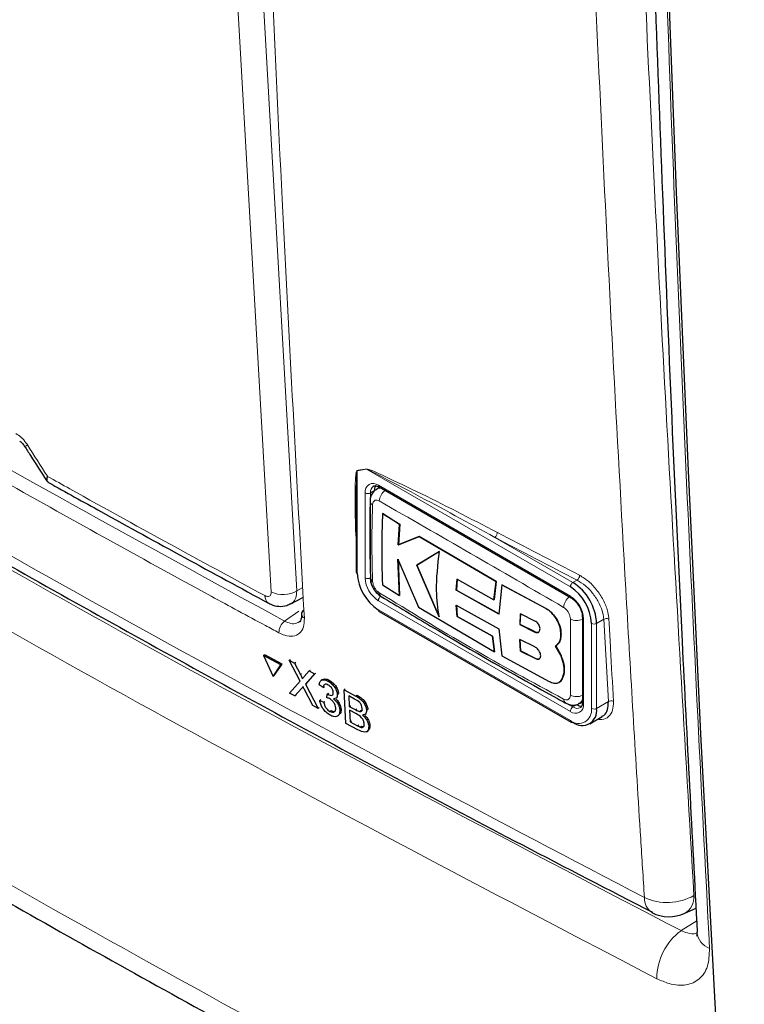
# Paper-space layout 'Blatt4' of a CAD drawing. Header units: millimetres. Extents: x 5 to 418, y 2 to 292.
# Tile 5 of 58: x 107 to 122, y 126 to 147. Entities that reach past the tile are written whole.
import ezdxf

# ---------------------------------------------------------------- set-up
doc = ezdxf.new("R2010")
doc.units = ezdxf.units.MM

psp = doc.layouts.new('Blatt4')

# ---------------------------------------------------------------- linework, layer by layer
at = {"color": 7, "linetype": 'Continuous', "lineweight": 18}
for p, q in [((111.757, 148.797), (112.537, 135.067)), ((114.032, 137.684), (113.837, 137.652)), ((118.42, 135.152), (114.032, 137.684)), ((113.837, 137.652), (113.837, 135.445)), ((114.29, 137.34), (118.42, 134.956)), ((114.007, 135.347), (114.007, 137.176)), ((114.205, 137.225), (114.12, 137.176)), ((114.12, 137.176), (114.12, 135.347)), ((116.796, 136.219), (118.476, 135.25)), ((112.537, 135.067), (112.667, 135.138)), ((118.476, 135.25), (118.564, 135.3)), ((118.42, 132.473), (114.29, 134.857)), ((112.275, 134.416), (112.582, 134.631)), ((114.29, 134.661), (118.42, 132.277)), ((117.896, 134.686), (117.899, 134.687)), ((118.702, 134.466), (118.702, 132.637)), ((118.872, 132.539), (118.872, 134.368)), ((119.139, 134.457), (118.985, 134.368)), ((118.985, 134.368), (118.985, 132.539)), ((119.238, 132.685), (119.139, 134.457)), ((117.659, 134.182), (117.662, 134.184)), ((117.668, 133.61), (117.671, 133.612)), ((112.616, 133.267), (112.643, 133.286)), ((112.641, 132.971), (112.668, 132.99)), ((113.804, 132.806), (113.831, 132.825)), ((118.378, 132.628), (118.476, 132.571)), ((118.561, 132.62), (118.476, 132.571)), ((118.985, 132.539), (119.238, 132.685)), ((113.803, 132.51), (113.83, 132.528)), ((113.843, 132.165), (113.87, 132.183)), ((120.801, 127.759), (121.138, 127.967))]:
    psp.add_line(p, q, dxfattribs=at)
at = {"color": 7, "linetype": 'Continuous', "lineweight": 25}
for p, q in [((114.316, 137.294), (114.255, 137.259)), ((114.307, 137.303), (118.436, 134.919)), ((113.814, 136.703), (113.814, 135.478)), ((114.379, 136.729), (114.382, 136.731)), ((114.746, 136.499), (114.379, 136.729)), ((114.382, 136.731), (114.749, 136.501)), ((114.719, 136.055), (114.746, 136.499)), ((114.749, 136.501), (114.721, 136.057)), ((114.746, 136.499), (114.749, 136.501)), ((115.166, 136.239), (114.719, 136.055)), ((114.721, 136.057), (115.169, 136.241)), ((115.166, 136.239), (115.169, 136.241)), ((116.823, 135.268), (115.166, 136.239)), ((115.169, 136.241), (116.825, 135.27)), ((114.719, 136.055), (114.721, 136.057)), ((115.603, 135.917), (115.116, 135.621)), ((115.119, 135.622), (115.606, 135.919)), ((114.711, 135.749), (115.151, 134.718)), ((114.745, 134.97), (114.711, 135.749)), ((114.714, 135.751), (114.748, 134.971)), ((115.116, 135.621), (115.119, 135.622)), ((115.116, 135.621), (115.598, 134.506)), ((115.601, 134.508), (115.119, 135.622)), ((114.378, 135.2), (114.745, 134.97)), ((115.967, 135.08), (115.986, 135.323)), ((115.989, 135.324), (115.97, 135.082)), ((115.986, 135.323), (116.776, 134.878)), ((116.776, 134.878), (116.823, 135.268)), ((116.825, 135.27), (116.778, 134.88)), ((116.823, 135.268), (116.825, 135.27)), ((116.946, 135.2), (116.884, 134.569)), ((116.946, 135.2), (116.949, 135.201)), ((117.896, 134.686), (116.946, 135.2)), ((116.949, 135.201), (117.899, 134.687)), ((112.41, 134.791), (112.677, 134.935)), ((114.745, 134.97), (114.748, 134.971)), ((115.967, 135.08), (115.97, 135.082)), ((116.884, 134.569), (115.967, 135.08)), ((115.97, 135.082), (116.887, 134.571)), ((115.151, 134.718), (116.789, 133.756)), ((115.966, 134.763), (116.883, 134.252)), ((115.985, 134.518), (115.966, 134.763)), ((115.968, 134.764), (115.988, 134.52)), ((116.776, 134.878), (116.778, 134.88)), ((114.307, 134.625), (118.436, 132.241)), ((115.985, 134.518), (115.988, 134.52)), ((116.742, 134.091), (115.985, 134.518)), ((115.988, 134.52), (116.745, 134.092)), ((117.347, 134.575), (117.334, 134.344)), ((117.337, 134.346), (117.349, 134.577)), ((117.669, 134.412), (117.347, 134.575)), ((118.679, 134.498), (118.679, 132.669)), ((117.334, 134.344), (117.337, 134.346)), ((117.334, 134.344), (117.659, 134.182)), ((117.662, 134.184), (117.337, 134.346)), ((116.742, 134.091), (116.745, 134.092)), ((116.789, 133.756), (116.742, 134.091)), ((116.745, 134.092), (116.792, 133.757)), ((116.883, 134.252), (116.945, 133.67)), ((118.216, 134.137), (118.219, 134.138)), ((117.333, 134.022), (117.346, 133.774)), ((117.658, 133.861), (117.333, 134.022)), ((117.349, 133.776), (117.336, 134.024)), ((118.212, 133.688), (118.104, 133.882)), ((118.105, 133.882), (118.108, 133.884)), ((118.107, 133.883), (118.214, 133.69)), ((111.82, 133.675), (111.847, 133.694)), ((112.192, 133.475), (111.82, 133.675)), ((111.82, 133.675), (112.026, 133.228)), ((112.219, 133.494), (111.847, 133.694)), ((116.789, 133.756), (116.792, 133.757)), ((116.945, 133.67), (117.966, 133.119)), ((117.346, 133.774), (117.349, 133.776)), ((117.346, 133.774), (117.668, 133.61)), ((117.671, 133.612), (117.349, 133.776)), ((118.212, 133.688), (118.214, 133.69)), ((112.026, 133.228), (112.192, 133.475)), ((112.053, 133.247), (112.219, 133.494)), ((112.192, 133.475), (112.219, 133.494)), ((112.374, 133.575), (112.401, 133.594)), ((112.607, 133.126), (112.374, 133.575)), ((112.374, 133.575), (112.488, 133.514)), ((112.488, 133.514), (112.515, 133.532)), ((112.488, 133.514), (112.616, 133.267)), ((112.026, 133.228), (112.053, 133.247)), ((112.695, 133.225), (112.801, 133.345)), ((112.917, 133.283), (112.722, 133.062)), ((112.801, 133.345), (112.828, 133.364)), ((112.801, 133.345), (112.917, 133.283)), ((112.917, 133.283), (112.944, 133.301)), ((112.381, 132.87), (112.607, 133.126)), ((112.722, 133.062), (112.749, 133.081)), ((112.722, 133.062), (112.994, 132.54)), ((113.106, 132.993), (113.019, 133.048)), ((113.089, 133.16), (113.06, 133.139)), ((113.106, 132.993), (113.132, 133.011)), ((113.205, 133.128), (113.231, 133.146)), ((118.179, 133.101), (118.182, 133.103)), ((118.243, 133.176), (118.246, 133.177)), ((112.497, 132.808), (112.381, 132.87)), ((112.641, 132.971), (112.497, 132.808)), ((112.497, 132.808), (112.523, 132.826)), ((112.879, 132.602), (112.7, 132.946)), ((113.185, 132.77), (113.189, 132.849)), ((113.189, 132.849), (113.215, 132.867)), ((113.201, 132.841), (113.227, 132.86)), ((113.407, 132.841), (113.433, 132.859)), ((113.552, 132.942), (113.578, 132.96)), ((113.594, 132.218), (113.552, 132.942)), ((113.552, 132.942), (113.804, 132.806)), ((113.78, 132.738), (113.652, 132.807)), ((113.652, 132.807), (113.665, 132.584)), ((112.994, 132.54), (112.879, 132.602)), ((113.03, 132.71), (113.056, 132.728)), ((113.03, 132.71), (113.116, 132.673)), ((113.116, 132.673), (113.142, 132.691)), ((113.374, 132.757), (113.404, 132.778)), ((113.665, 132.584), (113.691, 132.603)), ((118.615, 132.647), (118.676, 132.682)), ((112.994, 132.54), (113.02, 132.559)), ((113.25, 132.475), (113.276, 132.493)), ((113.413, 132.377), (113.442, 132.397)), ((113.46, 132.501), (113.487, 132.519)), ((113.665, 132.584), (113.803, 132.51)), ((113.818, 132.421), (113.67, 132.501)), ((113.67, 132.501), (113.684, 132.25)), ((113.884, 132.475), (113.911, 132.494)), ((114.001, 132.409), (114.031, 132.43)), ((114.038, 132.499), (114.065, 132.518)), ((113.847, 132.082), (113.594, 132.218)), ((113.684, 132.25), (113.71, 132.269)), ((113.684, 132.25), (113.843, 132.165)), ((114.083, 132.156), (114.11, 132.175)), ((118.836, 132.209), (119.104, 132.364)), ((113.901, 132.137), (113.927, 132.156)), ((114.038, 132.039), (114.069, 132.06)), ((120.879, 128.132), (121.123, 128.245))]:
    psp.add_line(p, q, dxfattribs=at)
at = {"color": 7, "linetype": 'Continuous', "lineweight": 25, "flags": 128}
psp.add_lwpolyline([(121.875, 120.417), (121.537, 126.196), (121.229, 131.993), (120.951, 137.81), (120.702, 143.645), (120.483, 149.499), (120.294, 155.372), (120.134, 161.262), (120.004, 167.171)], dxfattribs=at)
at = {"color": 7, "linetype": 'Continuous', "lineweight": 18, "flags": 128}
psp.add_lwpolyline([(111.987, 135.044), (111.951, 135.676), (111.807, 138.204), (111.207, 148.774)], dxfattribs=at)
at = {"color": 7, "linetype": 'Continuous', "lineweight": 18}
for centre, radius, start, end in [((106.642, 138.335), 0.163, 284.6474, 308.0898), ((113.945, 137.647), 0.0947, 22.968, 26.4077), ((113.75, 137.616), 0.0945, 22.6547, 26.0853), ((114.18, 137.204), 0.175, 50.7967, 189.214), ((114.282, 137.192), 0.162, 127.2774, 185.4814), ((114.328, 137.335), 0.0384, 172.7442, 235.9436), ((114.064, 137.285), 0.123, 242.6097, 297.3903), ((114.618, 136.978), 0.308, 125.9035, 175.5826), ((114.209, 137.005), 0.0966, 185.4722, 243.6168), ((116.722, 136.323), 0.127, 305.3773, 359.8199), ((302.835, 491.838), 401.341, 242.38409, 242.66853), ((302.851, 491.869), 401.26, 242.38409, 242.66853), ((114.621, 135.375), 0.615, 182.6055, 237.3945), ((114.064, 135.456), 0.123, 242.6097, 297.3903), ((114.612, 135.37), 0.492, 182.6055, 237.3945), ((118.489, 135.404), 0.128, 305.7475, 359.8464), ((118.542, 135.146), 0.123, 122.6055, 177.3945), ((112.036, 134.957), 0.187, 177.5069, 235.7509), ((112.24, 135.576), 0.589, 244.5222, 300.2404), ((114.413, 134.852), 0.123, 122.6055, 177.3945), ((114.408, 135.024), 0.0977, 176.9635, 235.5577), ((118.594, 134.69), 0.319, 128.0586, 175.907), ((118.457, 134.951), 0.0383, 172.7016, 236.3692), ((118.088, 134.438), 0.615, 2.6055, 57.3945), ((112.741, 134.58), 0.107, 187.5586, 246.6459), ((118.719, 134.502), 0.0403, 185.8575, 245.6111), ((112.467, 134.166), 0.315, 127.3228, 179.8962), ((118.56, 134.75), 0.32, 244.0544, 291.9319), ((118.929, 134.477), 0.123, 242.6097, 297.3903), ((119.2, 134.355), 0.118, 65.2349, 120.7657), ((118.553, 133.101), 0.308, 244.3934, 294.19), ((118.372, 132.734), 0.0966, 176.4645, 234.4831), ((118.53, 132.609), 0.175, 230.7967, 9.214), ((118.719, 132.673), 0.0402, 185.6948, 245.6253), ((119.299, 132.584), 0.118, 65.253, 120.867), ((118.542, 132.468), 0.123, 122.6055, 177.3945), ((118.596, 132.494), 0.279, 230.7967, 9.214), ((118.569, 132.692), 0.152, 232.5875, 297.5638), ((118.929, 132.648), 0.123, 242.6097, 297.3903), ((118.458, 132.273), 0.0384, 172.7442, 235.9436), ((120.367, 128.447), 0.355, 176.4011, 238.8326), ((120.501, 129.549), 1.184, 245.6558, 299.1837), ((120.678, 128.48), 0.402, 299.9621, 4.9775), ((121.568, 126.725), 1.287, 126.5586, 179.9326), ((121.556, 127.769), 0.416, 185.8063, 249.9083)]:
    psp.add_arc(centre, radius, start, end, dxfattribs=at)
at = {"color": 7, "linetype": 'Continuous', "lineweight": 25}
for centre, radius, start, end in [((114.403, 137.234), 0.198, 150.6194, 182.409), ((113.854, 135.482), 0.0402, 185.6948, 245.6253), ((114.82, 135.49), 0.984, 182.6055, 237.3945), ((114.21, 135.365), 0.0971, 183.0553, 243.1911), ((117.89, 134.323), 0.984, 2.6055, 57.3945), ((117.88, 134.317), 1.106, 2.6055, 57.3945), ((112.739, 134.565), 0.104, 117.6139, 179.3631), ((114.328, 134.656), 0.0384, 172.7442, 235.9436), ((118.667, 132.787), 0.198, 237.5906, 269.4202), ((118.675, 132.488), 0.314, 230.7967, 9.214), ((118.453, 132.277), 0.0402, 245.6929, 305.6176), ((120.543, 128.858), 0.8, 242.6929, 294.8105)]:
    psp.add_arc(centre, radius, start, end, dxfattribs=at)
at = {"color": 7, "linetype": 'Continuous', "lineweight": 18}
for points, knots in [([(111.228, 170.64), (111.23, 170.533), (111.244, 169.996), (111.301, 167.745), (111.555, 158.756), (112.003, 147.219), (112.535, 137.483), (112.699, 134.482)], [0, 0, 0, 0, 0.008809, 0.044043, 0.184982, 0.748766, 1, 1, 1, 1]), ([(120.013, 128.47), (119.986, 128.89), (119.853, 130.994), (119.325, 139.847), (118.709, 152.563), (118.386, 163.7), (118.262, 167.976)], [0, 0, 0, 0, 0.032288, 0.161438, 0.678067, 1, 1, 1, 1]), ([(119.329, 167.995), (119.529, 161.364), (119.928, 148.098), (120.695, 135.044), (121.078, 128.515)], [0, 0, 0, 0, 0.4999, 1, 1, 1, 1]), ([(119.97, 167.188), (120.115, 161.051), (120.345, 151.294), (120.87, 138.051), (121.232, 130.936), (121.413, 127.378)], [0, 0, 0, 0, 0.458837, 0.729403, 1, 1, 1, 1]), ([(87.3, 147.354), (87.655, 147.126), (89.428, 145.983), (94.099, 143.038), (101.479, 138.596), (110.583, 133.425), (116.881, 130.115), (120.013, 128.47)], [0, 0, 0, 0, 0.034566, 0.172836, 0.449402, 0.726264, 1, 1, 1, 1]), ([(87.639, 146.903), (89.866, 145.475), (94.322, 142.618), (102.05, 137.977), (110.81, 132.977), (117.471, 129.498), (120.801, 127.759)], [0, 0, 0, 0, 0.212593, 0.425319, 0.712659, 1, 1, 1, 1]), ([(120.28, 126.726), (116.943, 128.469), (110.27, 131.955), (101.493, 136.963), (93.75, 141.614), (89.285, 144.477), (87.052, 145.908)], [0, 0, 0, 0, 0.287342, 0.574681, 0.787274, 1, 1, 1, 1]), ([(94.428, 144.719), (97.33, 142.955), (103.137, 139.424), (109.228, 136.086), (112.275, 134.416)], [0, 0, 0, 0, 0.499744, 1, 1, 1, 1]), ([(112.151, 134.166), (112.054, 134.219), (111.568, 134.48), (109.532, 135.584), (105.589, 137.771), (100.1, 140.931), (96.23, 143.293), (94.295, 144.474)], [0, 0, 0, 0, 0.015838, 0.079188, 0.332598, 0.666223, 1, 1, 1, 1]), ([(85.414, 141.533), (86.449, 140.856), (89.726, 138.715), (95.383, 135.177), (103.237, 130.492), (112.032, 125.546), (118.6, 122.087), (121.875, 120.417), (121.875, 120.417)], [0, 0, 0, 0, 0.090904, 0.287602, 0.484428, 0.746618, 1, 1, 1, 1, 1]), ([(106.493, 138.454), (106.531, 138.429), (106.609, 138.377), (106.693, 138.281), (106.732, 138.221), (106.742, 138.206)], [0, 0, 0, 0, 0.428233, 0.856338, 1, 1, 1, 1]), ([(106.742, 138.206), (106.886, 137.982), (107.03, 137.756), (107.174, 137.531), (107.175, 137.53)], [0, 0, 0, 0, 0.996046, 1, 1, 1, 1]), ([(113.835, 137.658), (113.867, 137.663), (113.932, 137.673), (113.997, 137.684), (114.03, 137.689)], [0, 0, 0, 0, 0.488773, 1, 1, 1, 1]), ([(114.03, 137.689), (114.049, 137.686), (114.133, 137.669), (114.496, 137.498), (115.409, 137.073), (116.268, 136.626), (116.85, 136.323)], [0, 0, 0, 0, 0.021746, 0.094659, 0.385877, 1, 1, 1, 1]), ([(116.796, 136.219), (116.228, 136.531), (115.39, 136.991), (114.491, 137.458), (114.136, 137.644), (114.051, 137.677), (114.032, 137.684)], [0, 0, 0, 0, 0.614896, 0.90624, 0.97887, 1, 1, 1, 1]), ([(107.175, 137.53), (107.174, 137.529), (107.174, 137.528), (107.171, 137.524), (107.167, 137.515), (107.156, 137.492), (107.145, 137.46), (107.155, 137.449), (107.159, 137.444)], [0, 0, 0, 0, 0.011866, 0.036302, 0.092486, 0.236969, 0.635179, 1, 1, 1, 1]), ([(107.175, 137.53), (107.174, 137.529), (107.174, 137.528), (107.173, 137.523), (107.17, 137.512), (107.164, 137.484), (107.161, 137.436), (107.181, 137.415), (107.194, 137.403)], [0, 0, 0, 0, 0.00947, 0.02898, 0.07383, 0.189166, 0.507065, 1, 1, 1, 1]), ([(107.175, 137.53), (107.335, 137.441), (108.262, 136.923), (109.815, 136.066), (111.221, 135.305), (111.849, 134.965)], [0, 0, 0, 0, 0.10352, 0.599934, 1, 1, 1, 1]), ([(113.814, 136.096), (113.803, 136.35), (113.788, 136.718), (113.788, 137.146), (113.792, 137.365), (113.8, 137.494), (113.807, 137.57), (113.816, 137.618), (113.822, 137.646), (113.832, 137.657), (113.834, 137.657), (113.835, 137.658)], [0, 0, 0, 0, 0.470485, 0.682967, 0.812238, 0.890335, 0.937214, 0.965179, 0.993268, 0.998399, 1, 1, 1, 1]), ([(113.837, 137.652), (113.837, 137.652), (113.836, 137.65), (113.831, 137.636), (113.828, 137.606), (113.824, 137.566), (113.823, 137.539), (113.823, 137.526)], [0, 0, 0, 0, 0.01396, 0.065643, 0.386149, 0.715033, 1, 1, 1, 1]), ([(114.258, 137.254), (114.264, 137.26), (114.29, 137.282), (114.328, 137.277), (114.356, 137.274)], [0, 0, 0, 0, 0.262062, 1, 1, 1, 1]), ([(114.166, 136.918), (114.16, 136.706), (114.145, 136.159), (114.158, 135.612), (114.166, 135.279)], [0, 0, 0, 0, 0.389865, 1, 1, 1, 1]), ([(114.31, 137.002), (114.295, 137.009), (114.263, 137.023), (114.221, 137.019), (114.188, 136.996), (114.17, 136.96), (114.167, 136.93), (114.166, 136.918)], [0, 0, 0, 0, 0.2133956, 0.4285916, 0.6443189, 0.8592682, 1, 1, 1, 1]), ([(118.276, 134.713), (117.606, 135.102), (116.266, 135.881), (114.962, 136.628), (114.31, 137.002)], [0, 0, 0, 0, 0.499896, 1, 1, 1, 1]), ([(116.14, 136.245), (116.231, 136.191), (116.412, 136.082), (116.6, 135.977), (116.694, 135.925)], [0, 0, 0, 0, 0.499979, 1, 1, 1, 1]), ([(118.617, 135.404), (118.685, 135.362), (118.82, 135.279), (119.005, 135.077), (119.149, 134.846), (119.23, 134.631), (119.244, 134.51), (119.249, 134.463)], [0, 0, 0, 0, 0.214859, 0.429705, 0.645015, 0.860585, 1, 1, 1, 1]), ([(114.166, 135.279), (114.168, 135.259), (114.173, 135.22), (114.198, 135.157), (114.234, 135.098), (114.274, 135.054), (114.3, 135.036), (114.31, 135.029)], [0, 0, 0, 0, 0.213847, 0.429203, 0.644917, 0.859644, 1, 1, 1, 1]), ([(119.139, 134.457), (119.134, 134.499), (119.121, 134.608), (119.047, 134.801), (118.916, 135.007), (118.748, 135.188), (118.625, 135.263), (118.564, 135.3)], [0, 0, 0, 0, 0.1393872, 0.3549576, 0.5702966, 0.7851629, 1, 1, 1, 1]), ([(111.849, 134.965), (111.86, 134.96), (111.887, 134.947), (111.927, 134.944), (111.962, 134.96), (111.985, 134.994), (111.986, 135.028), (111.987, 135.044)], [0, 0, 0, 0, 0.142449, 0.356185, 0.570421, 0.785249, 1, 1, 1, 1]), ([(112.537, 135.067), (112.532, 135.016), (112.523, 134.913), (112.47, 134.822), (112.42, 134.803), (112.406, 134.798)], [0, 0, 0, 0, 0.4193062, 0.8392127, 1, 1, 1, 1]), ([(114.31, 135.029), (114.962, 134.629), (116.265, 133.829), (117.606, 133.103), (118.276, 132.74)], [0, 0, 0, 0, 0.499895, 1, 1, 1, 1]), ([(118.42, 134.463), (118.418, 134.483), (118.415, 134.522), (118.39, 134.586), (118.354, 134.645), (118.313, 134.688), (118.286, 134.706), (118.276, 134.713)], [0, 0, 0, 0, 0.213843, 0.4292, 0.644916, 0.859644, 1, 1, 1, 1]), ([(112.699, 134.482), (112.696, 134.415), (112.691, 134.28), (112.601, 134.145), (112.461, 134.083), (112.301, 134.096), (112.194, 134.146), (112.151, 134.166)], [0, 0, 0, 0, 0.214932, 0.429877, 0.644876, 0.859886, 1, 1, 1, 1]), ([(112.275, 134.416), (112.307, 134.402), (112.388, 134.365), (112.502, 134.352), (112.561, 134.387), (112.588, 134.402)], [0, 0, 0, 0, 0.266618, 0.675803, 1, 1, 1, 1]), ([(118.42, 132.823), (118.42, 133.033), (118.421, 133.57), (118.42, 134.125), (118.42, 134.463)], [0, 0, 0, 0, 0.389866, 1, 1, 1, 1]), ([(119.249, 134.463), (119.251, 134.42), (119.263, 134.21), (119.296, 133.619), (119.326, 133.071), (119.348, 132.691)], [0, 0, 0, 0, 0.071295, 0.356473, 1, 1, 1, 1]), ([(118.276, 132.74), (118.292, 132.733), (118.325, 132.719), (118.367, 132.724), (118.4, 132.747), (118.417, 132.782), (118.419, 132.812), (118.42, 132.823)], [0, 0, 0, 0, 0.213395, 0.42859, 0.644316, 0.859265, 1, 1, 1, 1]), ([(118.679, 132.736), (118.672, 132.716), (118.66, 132.676), (118.628, 132.66), (118.613, 132.651)], [0, 0, 0, 0, 0.501492, 1, 1, 1, 1]), ([(119.348, 132.691), (119.345, 132.623), (119.34, 132.487), (119.247, 132.354), (119.131, 132.289), (119.037, 132.302), (119.005, 132.307)], [0, 0, 0, 0, 0.284595, 0.569208, 0.853206, 1, 1, 1, 1]), ([(120.801, 127.759), (120.846, 127.741), (120.96, 127.696), (121.081, 127.678), (121.134, 127.703), (121.14, 127.706)], [0, 0, 0, 0, 0.371268, 0.930192, 1, 1, 1, 1]), ([(121.413, 127.378), (121.407, 127.243), (121.396, 126.972), (121.209, 126.699), (120.92, 126.568), (120.591, 126.588), (120.369, 126.687), (120.28, 126.726)], [0, 0, 0, 0, 0.214439, 0.428949, 0.643338, 0.857735, 1, 1, 1, 1])]:
    psp.add_open_spline(points, degree=3, knots=knots, dxfattribs=at)
at = {"color": 7, "linetype": 'Continuous', "lineweight": 25}
for points, knots in [([(119.709, 167.564), (119.745, 165.757), (119.841, 160.819), (120.061, 152.824), (120.396, 143.435), (120.755, 135.079), (121.038, 129.809), (121.15, 127.726)], [0, 0, 0, 0, 0.134658, 0.368046, 0.598741, 0.841395, 1, 1, 1, 1]), ([(87.467, 147.035), (87.541, 146.986), (89.163, 145.921), (92.418, 143.88), (97.236, 140.919), (102.148, 138.014), (107.137, 135.158), (112.215, 132.354), (116.563, 130.018), (119.253, 128.636), (120.188, 128.154)], [0, 0, 0, 0, 0.0073156, 0.1597915, 0.3120799, 0.4641284, 0.6158325, 0.7672972, 0.9190111, 1, 1, 1, 1]), ([(85.694, 140.971), (87.125, 140.039), (90.178, 138.05), (94.914, 135.093), (99.884, 132.091), (104.894, 129.171), (109.994, 126.299), (115.161, 123.493), (119.23, 121.352), (121.574, 120.157), (122.161, 119.857)], [0, 0, 0, 0, 0.125337, 0.267448, 0.405124, 0.542904, 0.680747, 0.818531, 0.954495, 1, 1, 1, 1]), ([(106.577, 138.29), (106.577, 138.29), (106.58, 138.289), (106.6, 138.274), (106.629, 138.248), (106.659, 138.213), (106.676, 138.187), (106.683, 138.177)], [0, 0, 0, 0, 0.088719, 0.325385, 0.55699, 0.815514, 1, 1, 1, 1]), ([(106.683, 138.177), (106.725, 138.111), (106.882, 137.865), (107.039, 137.62), (107.154, 137.44)], [0, 0, 0, 0, 0.269026, 1, 1, 1, 1]), ([(113.823, 137.526), (113.822, 137.514), (113.819, 137.461), (113.816, 137.338), (113.814, 137.111), (113.813, 136.894), (113.816, 136.744), (113.816, 136.711)], [0, 0, 0, 0, 0.0451329, 0.2000902, 0.4572343, 0.8805124, 1, 1, 1, 1]), ([(107.157, 137.441), (107.163, 137.429), (107.173, 137.412), (107.191, 137.406), (107.196, 137.404)], [0, 0, 0, 0, 0.7102261, 1, 1, 1, 1]), ([(107.194, 137.402), (107.57, 137.192), (109.137, 136.318), (110.725, 135.456), (111.931, 134.802)], [0, 0, 0, 0, 0.240444, 1, 1, 1, 1]), ([(114.258, 137.254), (114.235, 137.241), (114.183, 137.21), (114.136, 137.127), (114.111, 137.053), (114.116, 137.007), (114.117, 136.996)], [0, 0, 0, 0, 0.2505704, 0.5705829, 0.8935078, 1, 1, 1, 1]), ([(114.187, 137.319), (114.193, 137.323), (114.207, 137.334), (114.25, 137.331), (114.291, 137.311), (114.307, 137.303)], [0, 0, 0, 0, 0.290447, 0.725469, 1, 1, 1, 1]), ([(114.113, 136.997), (114.111, 136.863), (114.102, 136.311), (114.111, 135.77), (114.118, 135.361)], [0, 0, 0, 0, 0.243253, 1, 1, 1, 1]), ([(114.379, 136.729), (114.372, 136.524), (114.353, 136.003), (114.369, 135.503), (114.378, 135.2)], [0, 0, 0, 0, 0.394461, 1, 1, 1, 1]), ([(115.598, 134.506), (115.573, 134.692), (115.514, 135.126), (115.571, 135.629), (115.603, 135.917)], [0, 0, 0, 0, 0.427265, 1, 1, 1, 1]), ([(114.118, 135.356), (114.117, 135.336), (114.115, 135.271), (114.159, 135.156), (114.237, 135.028), (114.315, 134.973), (114.353, 134.947)], [0, 0, 0, 0, 0.1273036, 0.4124194, 0.7169813, 1, 1, 1, 1]), ([(114.354, 134.946), (114.707, 134.734), (115.947, 133.989), (117.275, 133.228), (118.26, 132.687), (118.318, 132.655)], [0, 0, 0, 0, 0.272448, 0.957166, 1, 1, 1, 1]), ([(118.436, 134.919), (118.458, 134.904), (118.505, 134.872), (118.578, 134.789), (118.639, 134.684), (118.674, 134.579), (118.677, 134.523), (118.679, 134.498)], [0, 0, 0, 0, 0.178594, 0.391157, 0.611318, 0.832978, 1, 1, 1, 1]), ([(111.933, 134.807), (111.948, 134.797), (112.013, 134.754), (112.148, 134.73), (112.301, 134.737), (112.379, 134.782), (112.406, 134.798)], [0, 0, 0, 0, 0.10436, 0.466054, 0.813221, 1, 1, 1, 1]), ([(112.634, 134.566), (112.635, 134.564), (112.642, 134.512), (112.623, 134.442), (112.608, 134.406), (112.592, 134.402), (112.588, 134.4)], [0, 0, 0, 0, 0.019853, 0.429805, 0.849694, 1, 1, 1, 1]), ([(118.216, 134.137), (118.213, 134.18), (118.208, 134.268), (118.153, 134.409), (118.072, 134.538), (117.982, 134.633), (117.92, 134.671), (117.896, 134.686)], [0, 0, 0, 0, 0.2145092, 0.429016, 0.6435816, 0.8581815, 1, 1, 1, 1]), ([(117.899, 134.687), (117.936, 134.663), (118.009, 134.615), (118.106, 134.498), (118.178, 134.364), (118.215, 134.238), (118.218, 134.167), (118.219, 134.138)], [0, 0, 0, 0, 0.214477, 0.42895, 0.643502, 0.858104, 1, 1, 1, 1]), ([(117.659, 134.182), (117.671, 134.177), (117.695, 134.168), (117.727, 134.173), (117.751, 134.19), (117.766, 134.22), (117.769, 134.258), (117.761, 134.301), (117.741, 134.343), (117.713, 134.38), (117.687, 134.402), (117.672, 134.41), (117.669, 134.412)], [0, 0, 0, 0, 0.107912, 0.215822, 0.323761, 0.431549, 0.539075, 0.646322, 0.753351, 0.860271, 0.967232, 1, 1, 1, 1]), ([(117.737, 134.181), (117.737, 134.18), (117.73, 134.173), (117.708, 134.171), (117.682, 134.175), (117.666, 134.182), (117.662, 134.184)], [0, 0, 0, 0, 0.001594, 0.431502, 0.862221, 1, 1, 1, 1]), ([(118.104, 133.882), (118.131, 133.903), (118.184, 133.946), (118.215, 134.043), (118.216, 134.112), (118.216, 134.137)], [0, 0, 0, 0, 0.392094, 0.784219, 1, 1, 1, 1]), ([(118.219, 134.138), (118.217, 134.094), (118.213, 134.007), (118.165, 133.924), (118.122, 133.894), (118.107, 133.883)], [0, 0, 0, 0, 0.391291, 0.782566, 1, 1, 1, 1]), ([(117.668, 133.61), (117.682, 133.605), (117.708, 133.594), (117.742, 133.598), (117.768, 133.616), (117.782, 133.648), (117.783, 133.689), (117.77, 133.736), (117.745, 133.783), (117.711, 133.824), (117.681, 133.849), (117.663, 133.858), (117.658, 133.861)], [0, 0, 0, 0, 0.107231, 0.21447, 0.32152, 0.428467, 0.535455, 0.642599, 0.74998, 0.857627, 0.96549, 1, 1, 1, 1]), ([(118.243, 133.176), (118.261, 133.222), (118.296, 133.315), (118.283, 133.5), (118.235, 133.627), (118.212, 133.688)], [0, 0, 0, 0, 0.340601, 0.681211, 1, 1, 1, 1]), ([(118.214, 133.69), (118.239, 133.624), (118.288, 133.493), (118.297, 133.309), (118.263, 133.22), (118.246, 133.177)], [0, 0, 0, 0, 0.3406787, 0.6813735, 1, 1, 1, 1]), ([(117.753, 133.606), (117.753, 133.606), (117.745, 133.598), (117.721, 133.597), (117.693, 133.602), (117.675, 133.61), (117.671, 133.612)], [0, 0, 0, 0, 0.0125344, 0.4404987, 0.868654, 1, 1, 1, 1]), ([(112.616, 133.267), (112.624, 133.251), (112.636, 133.228), (112.65, 133.198), (112.653, 133.186), (112.655, 133.179)], [0, 0, 0, 0, 0.561277, 0.781763, 1, 1, 1, 1]), ([(112.655, 133.179), (112.662, 133.188), (112.676, 133.203), (112.689, 133.218), (112.695, 133.225)], [0, 0, 0, 0, 0.56, 1, 1, 1, 1]), ([(113.019, 133.048), (113.024, 133.073), (113.034, 133.122), (113.081, 133.157), (113.142, 133.157), (113.184, 133.138), (113.205, 133.128)], [0, 0, 0, 0, 0.280253, 0.559523, 0.779592, 1, 1, 1, 1]), ([(113.094, 133.156), (113.101, 133.162), (113.119, 133.179), (113.17, 133.176), (113.212, 133.157), (113.232, 133.147)], [0, 0, 0, 0, 0.221141, 0.610272, 1, 1, 1, 1]), ([(113.213, 133.043), (113.197, 133.05), (113.165, 133.064), (113.13, 133.055), (113.111, 133.028), (113.108, 133.004), (113.106, 132.993)], [0, 0, 0, 0, 0.280001, 0.559131, 0.77932, 1, 1, 1, 1]), ([(113.205, 133.128), (113.232, 133.111), (113.286, 133.076), (113.353, 132.997), (113.396, 132.913), (113.404, 132.865), (113.407, 132.841)], [0, 0, 0, 0, 0.280184, 0.559855, 0.78, 1, 1, 1, 1]), ([(113.321, 132.884), (113.319, 132.901), (113.313, 132.935), (113.283, 132.985), (113.248, 133.022), (113.224, 133.036), (113.213, 133.043)], [0, 0, 0, 0, 0.27946, 0.558952, 0.779255, 1, 1, 1, 1]), ([(113.232, 133.147), (113.259, 133.13), (113.313, 133.095), (113.38, 133.016), (113.423, 132.932), (113.431, 132.884), (113.435, 132.86)], [0, 0, 0, 0, 0.2801842, 0.5598553, 0.7799999, 1, 1, 1, 1]), ([(117.966, 133.119), (118, 133.104), (118.068, 133.075), (118.157, 133.083), (118.215, 133.123), (118.236, 133.162), (118.243, 133.176)], [0, 0, 0, 0, 0.284973, 0.5699439, 0.8549594, 1, 1, 1, 1]), ([(118.246, 133.177), (118.232, 133.15), (118.216, 133.117), (118.185, 133.107), (118.18, 133.106)], [0, 0, 0, 0, 0.84971, 1, 1, 1, 1]), ([(112.67, 133.004), (112.665, 132.998), (112.655, 132.987), (112.646, 132.976), (112.641, 132.971)], [0, 0, 0, 0, 0.5600016, 1, 1, 1, 1]), ([(112.7, 132.946), (112.695, 132.957), (112.685, 132.976), (112.675, 132.995), (112.67, 133.004)], [0, 0, 0, 0, 0.56, 1, 1, 1, 1]), ([(113.189, 132.849), (113.191, 132.848), (113.195, 132.845), (113.199, 132.842), (113.201, 132.841)], [0, 0, 0, 0, 0.560003, 1, 1, 1, 1]), ([(113.201, 132.841), (113.218, 132.834), (113.252, 132.819), (113.295, 132.818), (113.321, 132.842), (113.321, 132.87), (113.321, 132.884)], [0, 0, 0, 0, 0.28068, 0.560951, 0.780057, 1, 1, 1, 1]), ([(113.407, 132.841), (113.407, 132.825), (113.406, 132.792), (113.38, 132.752), (113.345, 132.749), (113.324, 132.747)], [0, 0, 0, 0, 0.280496, 0.561003, 1, 1, 1, 1]), ([(113.804, 132.806), (113.834, 132.789), (113.894, 132.755), (113.974, 132.673), (114.024, 132.579), (114.033, 132.526), (114.038, 132.499)], [0, 0, 0, 0, 0.281116, 0.560026, 0.780112, 1, 1, 1, 1]), ([(113.831, 132.825), (113.861, 132.808), (113.921, 132.774), (114.001, 132.692), (114.051, 132.598), (114.06, 132.545), (114.065, 132.518)], [0, 0, 0, 0, 0.281116, 0.560026, 0.780112, 1, 1, 1, 1]), ([(113.251, 132.393), (113.222, 132.412), (113.163, 132.449), (113.092, 132.539), (113.046, 132.63), (113.035, 132.683), (113.03, 132.71)], [0, 0, 0, 0, 0.279911, 0.559249, 0.779476, 1, 1, 1, 1]), ([(113.116, 132.673), (113.121, 132.651), (113.132, 132.609), (113.163, 132.547), (113.207, 132.501), (113.235, 132.483), (113.25, 132.475)], [0, 0, 0, 0, 0.280881, 0.560073, 0.779653, 1, 1, 1, 1]), ([(113.24, 132.75), (113.23, 132.755), (113.211, 132.764), (113.193, 132.768), (113.185, 132.77)], [0, 0, 0, 0, 0.559772, 1, 1, 1, 1]), ([(113.374, 132.548), (113.371, 132.569), (113.365, 132.611), (113.328, 132.675), (113.284, 132.723), (113.255, 132.741), (113.24, 132.75)], [0, 0, 0, 0, 0.279747, 0.559171, 0.779444, 1, 1, 1, 1]), ([(113.324, 132.747), (113.344, 132.729), (113.386, 132.693), (113.43, 132.622), (113.455, 132.556), (113.458, 132.519), (113.46, 132.501)], [0, 0, 0, 0, 0.2798072, 0.5591854, 0.7794082, 1, 1, 1, 1]), ([(113.378, 132.74), (113.389, 132.73), (113.421, 132.701), (113.457, 132.641), (113.482, 132.575), (113.486, 132.538), (113.488, 132.52)], [0, 0, 0, 0, 0.176256, 0.495804, 0.747691, 1, 1, 1, 1]), ([(113.943, 132.541), (113.94, 132.562), (113.935, 132.593), (113.913, 132.637), (113.865, 132.696), (113.818, 132.719), (113.78, 132.738)], [0, 0, 0, 0, 0.249512, 0.375019, 0.500244, 1, 1, 1, 1]), ([(118.319, 132.66), (118.338, 132.648), (118.389, 132.616), (118.484, 132.607), (118.57, 132.618), (118.605, 132.645), (118.613, 132.651)], [0, 0, 0, 0, 0.210984, 0.572295, 0.906716, 1, 1, 1, 1]), ([(118.679, 132.669), (118.677, 132.647), (118.673, 132.599), (118.654, 132.566), (118.64, 132.561), (118.636, 132.559)], [0, 0, 0, 0, 0.370052, 0.797059, 1, 1, 1, 1]), ([(119.1, 132.372), (119.115, 132.377), (119.173, 132.4), (119.231, 132.506), (119.236, 132.625), (119.238, 132.685)], [0, 0, 0, 0, 0.1415273, 0.5707333, 1, 1, 1, 1]), ([(113.25, 132.475), (113.269, 132.466), (113.309, 132.449), (113.351, 132.464), (113.373, 132.499), (113.374, 132.532), (113.374, 132.548)], [0, 0, 0, 0, 0.279883, 0.558993, 0.779319, 1, 1, 1, 1]), ([(113.46, 132.501), (113.458, 132.468), (113.455, 132.403), (113.398, 132.361), (113.327, 132.358), (113.276, 132.381), (113.251, 132.393)], [0, 0, 0, 0, 0.279401, 0.559064, 0.779378, 1, 1, 1, 1]), ([(113.277, 132.494), (113.297, 132.484), (113.334, 132.467), (113.36, 132.481), (113.371, 132.487)], [0, 0, 0, 0, 0.542426, 1, 1, 1, 1]), ([(113.488, 132.52), (113.487, 132.486), (113.486, 132.432), (113.452, 132.411), (113.439, 132.404)], [0, 0, 0, 0, 0.627082, 1, 1, 1, 1]), ([(113.803, 132.51), (113.819, 132.502), (113.846, 132.487), (113.872, 132.478), (113.884, 132.475)], [0, 0, 0, 0, 0.560393, 1, 1, 1, 1]), ([(113.987, 132.209), (113.984, 132.23), (113.979, 132.263), (113.955, 132.309), (113.907, 132.372), (113.858, 132.399), (113.818, 132.421)], [0, 0, 0, 0, 0.249802, 0.375546, 0.501154, 1, 1, 1, 1]), ([(113.884, 132.475), (113.894, 132.474), (113.915, 132.471), (113.941, 132.492), (113.943, 132.522), (113.943, 132.541)], [0, 0, 0, 0, 0.280869, 0.561063, 1, 1, 1, 1]), ([(113.911, 132.494), (113.922, 132.492), (113.938, 132.489), (113.947, 132.498), (113.95, 132.501)], [0, 0, 0, 0, 0.692528, 1, 1, 1, 1]), ([(114.038, 132.499), (114.037, 132.481), (114.035, 132.446), (114.006, 132.404), (113.969, 132.4), (113.946, 132.397)], [0, 0, 0, 0, 0.280336, 0.5608, 1, 1, 1, 1]), ([(113.946, 132.397), (113.966, 132.379), (114.006, 132.343), (114.05, 132.275), (114.076, 132.21), (114.08, 132.174), (114.083, 132.156)], [0, 0, 0, 0, 0.280211, 0.55967, 0.779709, 1, 1, 1, 1]), ([(114.002, 132.387), (114.012, 132.378), (114.041, 132.351), (114.077, 132.294), (114.103, 132.229), (114.108, 132.193), (114.11, 132.175)], [0, 0, 0, 0, 0.16189, 0.487287, 0.743497, 1, 1, 1, 1]), ([(113.843, 132.165), (113.854, 132.159), (113.873, 132.148), (113.892, 132.141), (113.901, 132.137)], [0, 0, 0, 0, 0.5600993, 1, 1, 1, 1]), ([(113.901, 132.137), (113.915, 132.133), (113.944, 132.125), (113.974, 132.141), (113.988, 132.171), (113.987, 132.196), (113.987, 132.209)], [0, 0, 0, 0, 0.28029, 0.559018, 0.779402, 1, 1, 1, 1]), ([(114.11, 132.175), (114.109, 132.153), (114.107, 132.109), (114.089, 132.069), (114.07, 132.063), (114.068, 132.063)], [0, 0, 0, 0, 0.467062, 0.934208, 1, 1, 1, 1]), ([(114.083, 132.156), (114.082, 132.133), (114.08, 132.088), (114.051, 132.041), (113.977, 132.017), (113.9, 132.055), (113.847, 132.082)], [0, 0, 0, 0, 0.187143, 0.374319, 0.560786, 1, 1, 1, 1]), ([(113.928, 132.156), (113.943, 132.151), (113.967, 132.144), (113.983, 132.155), (113.989, 132.159)], [0, 0, 0, 0, 0.618149, 1, 1, 1, 1]), ([(121.14, 127.726), (121.14, 127.692), (121.139, 127.636), (121.14, 127.644), (121.141, 127.647)], [0, 0, 0, 0, 0.607645, 1, 1, 1, 1])]:
    psp.add_open_spline(points, degree=3, knots=knots, dxfattribs=at)

doc.saveas('drawing.dxf')
